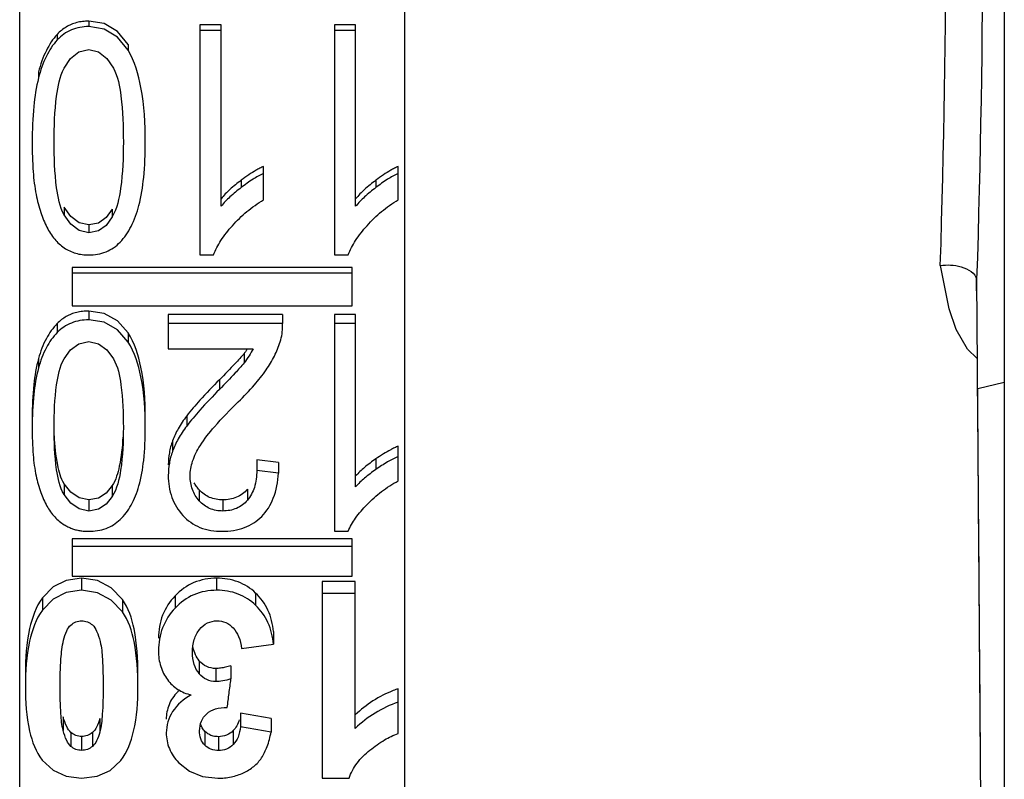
# Paper-space layout 'Sheet' of a CAD drawing. Header units: inches. Extents: x 0.2 to 10.8, y 0.2 to 8.3.
# Tile 58 of 256: x 3.1034 to 3.1596, y 1.9496 to 1.993. Entities that reach past the tile are written whole.
import ezdxf

# ---------------------------------------------------------------- set-up
doc = ezdxf.new("R2010")
doc.units = ezdxf.units.IN
doc.header["$MEASUREMENT"] = 0
doc.layers.get('0').update_dxf_attribs({"lineweight": 5})

psp = doc.layouts.new('Sheet')

# ---------------------------------------------------------------- linework, layer by layer
at = {"color": 0, "linetype": 'ByBlock', "lineweight": -3}
for p, q in [((3.103363, 1.899123), (3.103363, 2.150722)), ((3.125363, 1.917975), (3.125363, 2.120269)), ((3.159609, 2.111122), (3.159609, 1.179903)), ((3.107306, 1.992957), (3.107306, 1.992646)), ((3.113647, 1.992737), (3.113647, 1.979594)), ((3.114863, 1.992737), (3.113647, 1.992737)), ((3.114863, 1.992424), (3.113647, 1.992424)), ((3.114863, 1.982375), (3.114863, 1.992737)), ((3.121339, 1.992737), (3.121339, 1.979594)), ((3.122554, 1.992737), (3.121339, 1.992737)), ((3.122554, 1.992424), (3.121339, 1.992424)), ((3.122554, 1.982375), (3.122554, 1.992737)), ((3.10551, 1.9922), (3.10551, 1.991881)), ((3.109557, 1.991624), (3.109557, 1.991297)), ((3.104439, 1.990054), (3.104439, 1.989709)), ((3.117294, 1.982745), (3.117294, 1.984658)), ((3.124986, 1.982745), (3.124986, 1.984658)), ((3.116016, 1.983865), (3.116016, 1.983447)), ((3.123708, 1.983865), (3.123708, 1.983447)), ((3.105903, 1.982323), (3.105903, 1.981886)), ((3.108655, 1.982204), (3.108655, 1.981766)), ((3.10732, 1.981313), (3.10732, 1.980865)), ((3.113647, 1.979594), (3.114431, 1.979594)), ((3.121339, 1.979594), (3.122122, 1.979594)), ((3.106363, 1.978879), (3.106363, 1.976697)), ((3.122363, 1.978879), (3.106363, 1.978879)), ((3.122363, 1.976697), (3.122363, 1.978879)), ((3.156454, 1.976518), (3.155956, 1.979003)), ((3.122363, 1.97856), (3.106363, 1.97856)), ((3.158027, 1.977553), (3.158028, 1.978191)), ((3.158028, 1.978191), (3.159609, 1.77203)), ((3.106363, 1.976697), (3.122363, 1.976697)), ((3.156868, 1.975345), (3.156454, 1.976518)), ((3.107306, 1.976392), (3.107306, 1.975885)), ((3.111837, 1.976185), (3.111837, 1.974237)), ((3.118381, 1.976185), (3.111837, 1.976185)), ((3.118381, 1.976185), (3.118381, 1.975676)), ((3.121339, 1.976185), (3.121339, 1.963804)), ((3.122554, 1.976185), (3.121339, 1.976185)), ((3.122554, 1.966349), (3.122554, 1.976185)), ((3.10551, 1.975683), (3.10551, 1.975167)), ((3.118381, 1.975676), (3.111837, 1.975676)), ((3.118383, 1.975556), (3.118381, 1.975676)), ((3.122554, 1.975676), (3.121339, 1.975676)), ((3.157507, 1.974217), (3.156868, 1.975345)), ((3.109557, 1.975143), (3.109557, 1.974621)), ((3.111837, 1.974237), (3.116693, 1.974237)), ((3.158065, 1.973687), (3.157507, 1.974217)), ((3.104439, 1.973676), (3.104439, 1.973137)), ((3.116181, 1.973968), (3.116181, 1.973433)), ((3.114775, 1.972468), (3.114775, 1.971914)), ((3.158088, 1.971971), (3.159609, 1.972318)), ((3.112903, 1.970397), (3.112903, 1.969819)), ((3.112093, 1.968973), (3.112093, 1.968378)), ((3.124986, 1.966689), (3.124986, 1.968672)), ((3.116902, 1.967892), (3.116902, 1.967284)), ((3.118151, 1.967743), (3.116902, 1.967892)), ((3.118151, 1.967743), (3.118151, 1.967133)), ((3.123708, 1.967942), (3.123708, 1.967335)), ((3.118151, 1.967133), (3.116902, 1.967284)), ((3.105903, 1.966525), (3.105903, 1.965901)), ((3.108655, 1.966416), (3.108655, 1.965791)), ((3.11362, 1.966174), (3.11362, 1.965545)), ((3.116369, 1.966205), (3.116369, 1.965577)), ((3.10732, 1.9656), (3.10732, 1.964965)), ((3.114964, 1.9656), (3.114964, 1.964965)), ((3.121339, 1.963804), (3.122122, 1.963804)), ((3.106363, 1.96338), (3.106363, 1.961248)), ((3.122363, 1.96338), (3.106363, 1.96338)), ((3.122363, 1.961248), (3.122363, 1.96338)), ((3.122363, 1.962939), (3.106363, 1.962939)), ((3.106901, 1.961124), (3.106024, 1.961003)), ((3.106363, 1.961248), (3.122363, 1.961248)), ((3.106901, 1.961124), (3.106901, 1.960436)), ((3.114613, 1.961124), (3.114613, 1.960436)), ((3.120637, 1.960938), (3.120637, 1.949695)), ((3.122534, 1.960938), (3.120637, 1.960938)), ((3.122534, 1.95254), (3.122534, 1.960938)), ((3.116843, 1.960278), (3.116843, 1.95958)), ((3.122534, 1.960248), (3.120637, 1.960248)), ((3.10466, 1.960009), (3.10466, 1.959307)), ((3.109233, 1.959908), (3.109233, 1.959206)), ((3.112241, 1.960115), (3.112241, 1.959415)), ((3.117868, 1.958075), (3.117868, 1.95735)), ((3.116031, 1.957108), (3.117868, 1.95735)), ((3.113622, 1.956411), (3.113622, 1.955667)), ((3.114559, 1.955967), (3.114559, 1.955218)), ((3.11543, 1.956117), (3.11543, 1.95537)), ((3.124986, 1.952247), (3.124986, 1.954807)), ((3.115977, 1.953418), (3.115977, 1.952638)), ((3.117726, 1.953114), (3.115977, 1.953418)), ((3.105851, 1.953197), (3.105851, 1.952415)), ((3.107939, 1.953105), (3.107939, 1.952322)), ((3.117726, 1.953114), (3.117726, 1.95233)), ((3.106293, 1.952309), (3.106293, 1.951517)), ((3.107517, 1.952308), (3.107517, 1.951515)), ((3.113941, 1.952374), (3.113941, 1.951583)), ((3.115557, 1.952414), (3.115557, 1.951622)), ((3.117726, 1.95233), (3.115977, 1.952638)), ((3.106901, 1.952084), (3.106901, 1.951289)), ((3.114728, 1.95207), (3.114728, 1.951275)), ((3.106023, 1.949807), (3.106901, 1.949695)), ((3.120637, 1.949695), (3.122176, 1.949695))]:
    psp.add_line(p, q, dxfattribs=at)
for points in [[(3.109557, 1.991624), (3.108945, 1.992366), (3.108187, 1.992812), (3.107306, 1.992957)], [(3.109557, 1.991297), (3.108944, 1.992049), (3.108187, 1.9925), (3.107306, 1.992646)], [(3.105901, 1.990267), (3.106275, 1.990818), (3.106747, 1.991196), (3.107306, 1.99133)], [(3.107306, 1.99133), (3.107873, 1.991197), (3.108345, 1.990823), (3.108717, 1.990276)], [(3.10732, 1.981313), (3.106753, 1.98144), (3.106279, 1.981796), (3.105903, 1.982323)], [(3.108655, 1.982204), (3.108308, 1.98173), (3.107864, 1.981421), (3.10732, 1.981313)], [(3.10732, 1.980865), (3.106753, 1.980993), (3.106278, 1.981355), (3.105903, 1.981886)], [(3.108655, 1.981766), (3.108309, 1.981287), (3.107865, 1.980975), (3.10732, 1.980865)], [(3.109557, 1.975143), (3.108945, 1.975838), (3.108187, 1.976256), (3.107306, 1.976392)], [(3.109557, 1.974621), (3.108944, 1.975325), (3.108187, 1.975748), (3.107306, 1.975885)], [(3.105901, 1.973658), (3.106275, 1.974172), (3.106747, 1.974526), (3.107306, 1.974652)], [(3.107306, 1.974652), (3.107873, 1.974527), (3.108345, 1.974178), (3.108717, 1.973666)], [(3.10732, 1.9656), (3.106753, 1.965716), (3.106279, 1.966043), (3.105903, 1.966525)], [(3.108655, 1.966416), (3.108308, 1.965981), (3.107864, 1.965699), (3.10732, 1.9656)], [(3.10732, 1.964965), (3.106753, 1.965083), (3.106278, 1.965414), (3.105903, 1.965901)], [(3.108655, 1.965791), (3.108309, 1.965352), (3.107865, 1.965066), (3.10732, 1.964965)], [(3.106024, 1.961003), (3.105271, 1.960629), (3.10466, 1.960009)], [(3.109233, 1.959908), (3.108592, 1.960575), (3.107813, 1.960987), (3.106901, 1.961124)], [(3.106901, 1.960436), (3.106025, 1.960314), (3.105271, 1.959936), (3.10466, 1.959307)], [(3.109233, 1.959206), (3.108595, 1.959879), (3.107816, 1.960296), (3.106901, 1.960436)], [(3.104652, 1.950731), (3.105267, 1.950152), (3.106023, 1.949807)], [(3.106901, 1.949695), (3.107781, 1.949806), (3.108535, 1.950147), (3.109142, 1.950718)], [(3.112433, 1.950595), (3.11306, 1.950093), (3.11381, 1.949793), (3.114674, 1.949695)]]:
    psp.add_lwpolyline(points, dxfattribs=at)
for points in [[(3.155114, 2.060033), (3.1581, 2.032899), (3.158918, 2.005475), (3.158028, 1.978191)], [(3.155954, 1.979002), (3.156816, 2.005701), (3.155971, 2.032533), (3.153066, 2.059087)], [(3.158544, 1.913518), (3.15839, 1.933003), (3.158241, 1.952487), (3.158084, 1.971971)]]:
    psp.add_open_spline(points, degree=3, dxfattribs=at)
for points, knots in [([(3.106618, 1.992872), (3.106409, 1.992817), (3.106, 1.992647), (3.10566, 1.992362), (3.10551, 1.9922)], [0, 0, 0, 0, 0.493608, 1, 1, 1, 1]), ([(3.107306, 1.992957), (3.107188, 1.992957), (3.106956, 1.992944), (3.106727, 1.992901), (3.106618, 1.992872)], [0, 0, 0, 0, 0.511159, 1, 1, 1, 1]), ([(3.107306, 1.992646), (3.106969, 1.992646), (3.10629, 1.992534), (3.105733, 1.992124), (3.10551, 1.991881)], [0, 0, 0, 0, 0.505106, 1, 1, 1, 1]), ([(3.10551, 1.9922), (3.105258, 1.99193), (3.104811, 1.991244), (3.104548, 1.990476), (3.104439, 1.990054)], [0, 0, 0, 0, 0.458531, 1, 1, 1, 1]), ([(3.10551, 1.991881), (3.105258, 1.991606), (3.104811, 1.990912), (3.104548, 1.990136), (3.104439, 1.989709)], [0, 0, 0, 0, 0.457955, 1, 1, 1, 1]), ([(3.110534, 1.986049), (3.110534, 1.987092), (3.110444, 1.988884), (3.109944, 1.990655), (3.109557, 1.991297)], [0, 0, 0, 0, 0.5817, 1, 1, 1, 1]), ([(3.105327, 1.986049), (3.105327, 1.986927), (3.105382, 1.988342), (3.105643, 1.989783), (3.105901, 1.990267)], [0, 0, 0, 0, 0.615337, 1, 1, 1, 1]), ([(3.108717, 1.990276), (3.108976, 1.989792), (3.109232, 1.988346), (3.109285, 1.986929), (3.109285, 1.986049)], [0, 0, 0, 0, 0.384025, 1, 1, 1, 1]), ([(3.104439, 1.989709), (3.104303, 1.989179), (3.104121, 1.987959), (3.104078, 1.986731), (3.104078, 1.986049)], [0, 0, 0, 0, 0.445157, 1, 1, 1, 1]), ([(3.104078, 1.986049), (3.104078, 1.985483), (3.104103, 1.984478), (3.104215, 1.983477), (3.104301, 1.983047)], [0, 0, 0, 0, 0.563473, 1, 1, 1, 1]), ([(3.105903, 1.981886), (3.105643, 1.982355), (3.105379, 1.98378), (3.105327, 1.985177), (3.105327, 1.986049)], [0, 0, 0, 0, 0.380691, 1, 1, 1, 1]), ([(3.109285, 1.986049), (3.109285, 1.985168), (3.10923, 1.983726), (3.108928, 1.982267), (3.108655, 1.981766)], [0, 0, 0, 0, 0.606859, 1, 1, 1, 1]), ([(3.110176, 1.982426), (3.110314, 1.982945), (3.110495, 1.984154), (3.110534, 1.98537), (3.110534, 1.986049)], [0, 0, 0, 0, 0.441477, 1, 1, 1, 1]), ([(3.116864, 1.984434), (3.116725, 1.984354), (3.116437, 1.984172), (3.11616, 1.983973), (3.116016, 1.983865)], [0, 0, 0, 0, 0.472858, 1, 1, 1, 1]), ([(3.117294, 1.984658), (3.117223, 1.984626), (3.117078, 1.984555), (3.116936, 1.984476), (3.116864, 1.984434)], [0, 0, 0, 0, 0.482674, 1, 1, 1, 1]), ([(3.124556, 1.984434), (3.124416, 1.984354), (3.124128, 1.984172), (3.123851, 1.983973), (3.123708, 1.983865)], [0, 0, 0, 0, 0.472858, 1, 1, 1, 1]), ([(3.124986, 1.984658), (3.124915, 1.984626), (3.124769, 1.984555), (3.124628, 1.984476), (3.124556, 1.984434)], [0, 0, 0, 0, 0.482674, 1, 1, 1, 1]), ([(3.116016, 1.983865), (3.115794, 1.983699), (3.115387, 1.983369), (3.11502, 1.982994), (3.114863, 1.982805)], [0, 0, 0, 0, 0.529963, 1, 1, 1, 1]), ([(3.117294, 1.984249), (3.117085, 1.984153), (3.116646, 1.983905), (3.116235, 1.983613), (3.116016, 1.983447)], [0, 0, 0, 0, 0.455282, 1, 1, 1, 1]), ([(3.123708, 1.983865), (3.123486, 1.983699), (3.123079, 1.983369), (3.122712, 1.982994), (3.122554, 1.982805)], [0, 0, 0, 0, 0.529963, 1, 1, 1, 1]), ([(3.124986, 1.984249), (3.124777, 1.984153), (3.124337, 1.983905), (3.123926, 1.983613), (3.123708, 1.983447)], [0, 0, 0, 0, 0.455282, 1, 1, 1, 1]), ([(3.116016, 1.983447), (3.115794, 1.983279), (3.115387, 1.982945), (3.11502, 1.982566), (3.114863, 1.982375)], [0, 0, 0, 0, 0.529624, 1, 1, 1, 1]), ([(3.123708, 1.983447), (3.123486, 1.983279), (3.123079, 1.982945), (3.122712, 1.982566), (3.122554, 1.982375)], [0, 0, 0, 0, 0.529624, 1, 1, 1, 1]), ([(3.104301, 1.983047), (3.10437, 1.982701), (3.104532, 1.982061), (3.10478, 1.981448), (3.104918, 1.981175)], [0, 0, 0, 0, 0.534865, 1, 1, 1, 1]), ([(3.115511, 1.981267), (3.115766, 1.981556), (3.116324, 1.982098), (3.116961, 1.982545), (3.117294, 1.982745)], [0, 0, 0, 0, 0.498137, 1, 1, 1, 1]), ([(3.123203, 1.981267), (3.123458, 1.981556), (3.124016, 1.982098), (3.124652, 1.982545), (3.124986, 1.982745)], [0, 0, 0, 0, 0.498137, 1, 1, 1, 1]), ([(3.109101, 1.980329), (3.109352, 1.98059), (3.109802, 1.981258), (3.110066, 1.982011), (3.110176, 1.982426)], [0, 0, 0, 0, 0.457996, 1, 1, 1, 1]), ([(3.104918, 1.981175), (3.10504, 1.980934), (3.105319, 1.980494), (3.105706, 1.980142), (3.105909, 1.980004)], [0, 0, 0, 0, 0.523465, 1, 1, 1, 1]), ([(3.114431, 1.979594), (3.114545, 1.979882), (3.114863, 1.980474), (3.115275, 1.981), (3.115511, 1.981267)], [0, 0, 0, 0, 0.465887, 1, 1, 1, 1]), ([(3.122122, 1.979594), (3.122237, 1.979882), (3.122555, 1.980474), (3.122967, 1.981), (3.123203, 1.981267)], [0, 0, 0, 0, 0.465887, 1, 1, 1, 1]), ([(3.105909, 1.980004), (3.106108, 1.979869), (3.10656, 1.979655), (3.107056, 1.979594), (3.107306, 1.979594)], [0, 0, 0, 0, 0.489933, 1, 1, 1, 1]), ([(3.107306, 1.979594), (3.107642, 1.979594), (3.108315, 1.979703), (3.108875, 1.980095), (3.109101, 1.980329)], [0, 0, 0, 0, 0.508778, 1, 1, 1, 1]), ([(3.155953, 1.979003), (3.156349, 1.979039), (3.157094, 1.979034), (3.157965, 1.978566), (3.158028, 1.97819)], [0, 0, 0, 0, 0.510809, 1, 1, 1, 1]), ([(3.10602, 1.976076), (3.105928, 1.976023), (3.105748, 1.975903), (3.105586, 1.97576), (3.10551, 1.975683)], [0, 0, 0, 0, 0.493965, 1, 1, 1, 1]), ([(3.106618, 1.976312), (3.106513, 1.976286), (3.106307, 1.976221), (3.106113, 1.976128), (3.10602, 1.976076)], [0, 0, 0, 0, 0.503649, 1, 1, 1, 1]), ([(3.107306, 1.976392), (3.107188, 1.976392), (3.106956, 1.976379), (3.106727, 1.976339), (3.106618, 1.976312)], [0, 0, 0, 0, 0.511628, 1, 1, 1, 1]), ([(3.10551, 1.975683), (3.105261, 1.975431), (3.104815, 1.974795), (3.104549, 1.974072), (3.104439, 1.973676)], [0, 0, 0, 0, 0.462402, 1, 1, 1, 1]), ([(3.107306, 1.975885), (3.10697, 1.975885), (3.1063, 1.975782), (3.105736, 1.975398), (3.10551, 1.975167)], [0, 0, 0, 0, 0.509827, 1, 1, 1, 1]), ([(3.118245, 1.974633), (3.11829, 1.974781), (3.11836, 1.975087), (3.118383, 1.975399), (3.118383, 1.975556)], [0, 0, 0, 0, 0.49765, 1, 1, 1, 1]), ([(3.10551, 1.975167), (3.105261, 1.974913), (3.104815, 1.974268), (3.104549, 1.973537), (3.104439, 1.973137)], [0, 0, 0, 0, 0.461783, 1, 1, 1, 1]), ([(3.110534, 1.970315), (3.110534, 1.971273), (3.110443, 1.972929), (3.109938, 1.974557), (3.109557, 1.975143)], [0, 0, 0, 0, 0.578219, 1, 1, 1, 1]), ([(3.110534, 1.969736), (3.110534, 1.970706), (3.110443, 1.97238), (3.109939, 1.974027), (3.109557, 1.974621)], [0, 0, 0, 0, 0.578547, 1, 1, 1, 1]), ([(3.116693, 1.974237), (3.116623, 1.9741), (3.116465, 1.973823), (3.116282, 1.973562), (3.116181, 1.973433)], [0, 0, 0, 0, 0.484422, 1, 1, 1, 1]), ([(3.116367, 1.974219), (3.116337, 1.974177), (3.116277, 1.974092), (3.116214, 1.97401), (3.116181, 1.973968)], [0, 0, 0, 0, 0.495443, 1, 1, 1, 1]), ([(3.117442, 1.973023), (3.117619, 1.973277), (3.11793, 1.973794), (3.118159, 1.974354), (3.118245, 1.974633)], [0, 0, 0, 0, 0.514778, 1, 1, 1, 1]), ([(3.104439, 1.973676), (3.104304, 1.97319), (3.104122, 1.97207), (3.104078, 1.97094), (3.104078, 1.970315)], [0, 0, 0, 0, 0.446685, 1, 1, 1, 1]), ([(3.105327, 1.969736), (3.105327, 1.970551), (3.105381, 1.971869), (3.105646, 1.973211), (3.105901, 1.973658)], [0, 0, 0, 0, 0.613073, 1, 1, 1, 1]), ([(3.108717, 1.973666), (3.108973, 1.97322), (3.109233, 1.971873), (3.109285, 1.970553), (3.109285, 1.969736)], [0, 0, 0, 0, 0.386276, 1, 1, 1, 1]), ([(3.116181, 1.973968), (3.116024, 1.973769), (3.115556, 1.973266), (3.115079, 1.972774), (3.114775, 1.972468)], [0, 0, 0, 0, 0.371125, 1, 1, 1, 1]), ([(3.104439, 1.973137), (3.104304, 1.972645), (3.104122, 1.971511), (3.104078, 1.970368), (3.104078, 1.969736)], [0, 0, 0, 0, 0.446599, 1, 1, 1, 1]), ([(3.116181, 1.973433), (3.116024, 1.973231), (3.115556, 1.972722), (3.115079, 1.972224), (3.114775, 1.971914)], [0, 0, 0, 0, 0.371245, 1, 1, 1, 1]), ([(3.115849, 1.971204), (3.116166, 1.971517), (3.116726, 1.972098), (3.117237, 1.972726), (3.117442, 1.973023)], [0, 0, 0, 0, 0.552116, 1, 1, 1, 1]), ([(3.114775, 1.972468), (3.114394, 1.972083), (3.113749, 1.971411), (3.113138, 1.970707), (3.112903, 1.970397)], [0, 0, 0, 0, 0.582017, 1, 1, 1, 1]), ([(3.114775, 1.971914), (3.114394, 1.971524), (3.113749, 1.970845), (3.113138, 1.970133), (3.112903, 1.969819)], [0, 0, 0, 0, 0.581844, 1, 1, 1, 1]), ([(3.113667, 1.968698), (3.113907, 1.969085), (3.114612, 1.969949), (3.115383, 1.970745), (3.115849, 1.971204)], [0, 0, 0, 0, 0.410475, 1, 1, 1, 1]), ([(3.112903, 1.970397), (3.112726, 1.970164), (3.112418, 1.96971), (3.11218, 1.969213), (3.112093, 1.968973)], [0, 0, 0, 0, 0.533176, 1, 1, 1, 1]), ([(3.104078, 1.969736), (3.104078, 1.969213), (3.104103, 1.968286), (3.104215, 1.967362), (3.104301, 1.966967)], [0, 0, 0, 0, 0.56397, 1, 1, 1, 1]), ([(3.105903, 1.965901), (3.105647, 1.966325), (3.105376, 1.967642), (3.105327, 1.968931), (3.105327, 1.969736)], [0, 0, 0, 0, 0.381013, 1, 1, 1, 1]), ([(3.109285, 1.969736), (3.109285, 1.968923), (3.109233, 1.96759), (3.108925, 1.966244), (3.108655, 1.965791)], [0, 0, 0, 0, 0.606456, 1, 1, 1, 1]), ([(3.110176, 1.966396), (3.110314, 1.966872), (3.110495, 1.967986), (3.110534, 1.969109), (3.110534, 1.969736)], [0, 0, 0, 0, 0.441062, 1, 1, 1, 1]), ([(3.112903, 1.969819), (3.112726, 1.969583), (3.112418, 1.969123), (3.11218, 1.968621), (3.112093, 1.968378)], [0, 0, 0, 0, 0.532806, 1, 1, 1, 1]), ([(3.105903, 1.966525), (3.105709, 1.966843), (3.105456, 1.96777), (3.105376, 1.968701), (3.10535, 1.969265)], [0, 0, 0, 0, 0.397807, 1, 1, 1, 1]), ([(3.109257, 1.969183), (3.109226, 1.968625), (3.109135, 1.967681), (3.108856, 1.966751), (3.108655, 1.966416)], [0, 0, 0, 0, 0.588666, 1, 1, 1, 1]), ([(3.112093, 1.968973), (3.112013, 1.968754), (3.111892, 1.968304), (3.111851, 1.96784), (3.111851, 1.967609)], [0, 0, 0, 0, 0.502545, 1, 1, 1, 1]), ([(3.1131, 1.966967), (3.1131, 1.96725), (3.113216, 1.967865), (3.113494, 1.968418), (3.113667, 1.968698)], [0, 0, 0, 0, 0.462733, 1, 1, 1, 1]), ([(3.124986, 1.968672), (3.124915, 1.968642), (3.12477, 1.968577), (3.124628, 1.968505), (3.124556, 1.968466)], [0, 0, 0, 0, 0.483472, 1, 1, 1, 1]), ([(3.112093, 1.968378), (3.112013, 1.968156), (3.111892, 1.967701), (3.111851, 1.967231), (3.111851, 1.966998)], [0, 0, 0, 0, 0.502371, 1, 1, 1, 1]), ([(3.124556, 1.968466), (3.124417, 1.968392), (3.124129, 1.968224), (3.123852, 1.968041), (3.123708, 1.967942)], [0, 0, 0, 0, 0.473979, 1, 1, 1, 1]), ([(3.124986, 1.968073), (3.124778, 1.967986), (3.12434, 1.967757), (3.123927, 1.967488), (3.123708, 1.967335)], [0, 0, 0, 0, 0.457217, 1, 1, 1, 1]), ([(3.123708, 1.967942), (3.123487, 1.96779), (3.123082, 1.967488), (3.122713, 1.967142), (3.122554, 1.966968)], [0, 0, 0, 0, 0.532488, 1, 1, 1, 1]), ([(3.104301, 1.966967), (3.10437, 1.966649), (3.104533, 1.966059), (3.10478, 1.965498), (3.104918, 1.965249)], [0, 0, 0, 0, 0.533475, 1, 1, 1, 1]), ([(3.111851, 1.966998), (3.111851, 1.966574), (3.111969, 1.965738), (3.112412, 1.965012), (3.112681, 1.964715)], [0, 0, 0, 0, 0.514253, 1, 1, 1, 1]), ([(3.11362, 1.965545), (3.113453, 1.965732), (3.113177, 1.966183), (3.1131, 1.966704), (3.1131, 1.966967)], [0, 0, 0, 0, 0.488257, 1, 1, 1, 1]), ([(3.116902, 1.967284), (3.116902, 1.966956), (3.116838, 1.966343), (3.11655, 1.965788), (3.116369, 1.965577)], [0, 0, 0, 0, 0.541278, 1, 1, 1, 1]), ([(3.117187, 1.964651), (3.117477, 1.964943), (3.117959, 1.965741), (3.118115, 1.966644), (3.118151, 1.967133)], [0, 0, 0, 0, 0.455968, 1, 1, 1, 1]), ([(3.123708, 1.967335), (3.123487, 1.967181), (3.123082, 1.966875), (3.122713, 1.966526), (3.122554, 1.966349)], [0, 0, 0, 0, 0.532158, 1, 1, 1, 1]), ([(3.109101, 1.964476), (3.109349, 1.964711), (3.109798, 1.965317), (3.110065, 1.966014), (3.110176, 1.966396)], [0, 0, 0, 0, 0.462272, 1, 1, 1, 1]), ([(3.11362, 1.966174), (3.113564, 1.966236), (3.113459, 1.966366), (3.113372, 1.966508), (3.113334, 1.966581)], [0, 0, 0, 0, 0.504363, 1, 1, 1, 1]), ([(3.123203, 1.965334), (3.12346, 1.965601), (3.124022, 1.9661), (3.124654, 1.966507), (3.124986, 1.966689)], [0, 0, 0, 0, 0.494766, 1, 1, 1, 1]), ([(3.114964, 1.9656), (3.114709, 1.9656), (3.1142, 1.965684), (3.113784, 1.965993), (3.11362, 1.966174)], [0, 0, 0, 0, 0.510582, 1, 1, 1, 1]), ([(3.116369, 1.966205), (3.116202, 1.966013), (3.115767, 1.965684), (3.115232, 1.9656), (3.114964, 1.9656)], [0, 0, 0, 0, 0.486595, 1, 1, 1, 1]), ([(3.104918, 1.965249), (3.105041, 1.965027), (3.105325, 1.96462), (3.105708, 1.964303), (3.105909, 1.964179)], [0, 0, 0, 0, 0.517963, 1, 1, 1, 1]), ([(3.114964, 1.964965), (3.114709, 1.964965), (3.114199, 1.96505), (3.113784, 1.965363), (3.11362, 1.965545)], [0, 0, 0, 0, 0.509668, 1, 1, 1, 1]), ([(3.116369, 1.965577), (3.116202, 1.965383), (3.115768, 1.965051), (3.115233, 1.964965), (3.114964, 1.964965)], [0, 0, 0, 0, 0.48754, 1, 1, 1, 1]), ([(3.122122, 1.963804), (3.122238, 1.96407), (3.122559, 1.964614), (3.122969, 1.965091), (3.123203, 1.965334)], [0, 0, 0, 0, 0.461966, 1, 1, 1, 1]), ([(3.112681, 1.964715), (3.11295, 1.96442), (3.113659, 1.963926), (3.114505, 1.963804), (3.114937, 1.963804)], [0, 0, 0, 0, 0.480126, 1, 1, 1, 1]), ([(3.114937, 1.963804), (3.115367, 1.963804), (3.116199, 1.963916), (3.116914, 1.964375), (3.117187, 1.964651)], [0, 0, 0, 0, 0.525143, 1, 1, 1, 1]), ([(3.105909, 1.964179), (3.105976, 1.964137), (3.106114, 1.964061), (3.106259, 1.963999), (3.106333, 1.963971)], [0, 0, 0, 0, 0.500083, 1, 1, 1, 1]), ([(3.107306, 1.963804), (3.107641, 1.963804), (3.108302, 1.9639), (3.108871, 1.964258), (3.109101, 1.964476)], [0, 0, 0, 0, 0.5149, 1, 1, 1, 1]), ([(3.106333, 1.963971), (3.106407, 1.963943), (3.106559, 1.963894), (3.106716, 1.96386), (3.106795, 1.963847)], [0, 0, 0, 0, 0.495451, 1, 1, 1, 1]), ([(3.106795, 1.963847), (3.106878, 1.963832), (3.107048, 1.963811), (3.107219, 1.963804), (3.107306, 1.963804)], [0, 0, 0, 0, 0.491662, 1, 1, 1, 1]), ([(3.114613, 1.961124), (3.114171, 1.961124), (3.113276, 1.960969), (3.112541, 1.960432), (3.112241, 1.960115)], [0, 0, 0, 0, 0.502979, 1, 1, 1, 1]), ([(3.116843, 1.960278), (3.116557, 1.96055), (3.115853, 1.961002), (3.115029, 1.961124), (3.114613, 1.961124)], [0, 0, 0, 0, 0.486408, 1, 1, 1, 1]), ([(3.114613, 1.960436), (3.114171, 1.960436), (3.113273, 1.960278), (3.112541, 1.959735), (3.112241, 1.959415)], [0, 0, 0, 0, 0.502098, 1, 1, 1, 1]), ([(3.116843, 1.95958), (3.116558, 1.959855), (3.115855, 1.960312), (3.115029, 1.960436), (3.114613, 1.960436)], [0, 0, 0, 0, 0.487174, 1, 1, 1, 1]), ([(3.117868, 1.958075), (3.117824, 1.958496), (3.117626, 1.959313), (3.117132, 1.960002), (3.116843, 1.960278)], [0, 0, 0, 0, 0.514081, 1, 1, 1, 1]), ([(3.10466, 1.960009), (3.104286, 1.959494), (3.103778, 1.958034), (3.103686, 1.956537), (3.103686, 1.955676)], [0, 0, 0, 0, 0.424759, 1, 1, 1, 1]), ([(3.110115, 1.955655), (3.110115, 1.956515), (3.11004, 1.957973), (3.109587, 1.959421), (3.109233, 1.959908)], [0, 0, 0, 0, 0.588068, 1, 1, 1, 1]), ([(3.112241, 1.960115), (3.111939, 1.959797), (3.111439, 1.959041), (3.11129, 1.958147), (3.11129, 1.957705)], [0, 0, 0, 0, 0.497886, 1, 1, 1, 1]), ([(3.10466, 1.959307), (3.104286, 1.958786), (3.103778, 1.957308), (3.103686, 1.955794), (3.103686, 1.954923)], [0, 0, 0, 0, 0.424366, 1, 1, 1, 1]), ([(3.110115, 1.954902), (3.110115, 1.955772), (3.11004, 1.957246), (3.109588, 1.958711), (3.109233, 1.959206)], [0, 0, 0, 0, 0.588428, 1, 1, 1, 1]), ([(3.112241, 1.959415), (3.111939, 1.959093), (3.111438, 1.958326), (3.11129, 1.957423), (3.11129, 1.956976)], [0, 0, 0, 0, 0.497121, 1, 1, 1, 1]), ([(3.117868, 1.95735), (3.117824, 1.957776), (3.117627, 1.958602), (3.117133, 1.9593), (3.116843, 1.95958)], [0, 0, 0, 0, 0.514882, 1, 1, 1, 1]), ([(3.106288, 1.95845), (3.106372, 1.958526), (3.106564, 1.958652), (3.106791, 1.958689), (3.106901, 1.958689)], [0, 0, 0, 0, 0.508144, 1, 1, 1, 1]), ([(3.106901, 1.958689), (3.107012, 1.958689), (3.107239, 1.958653), (3.107433, 1.95853), (3.107517, 1.958454)], [0, 0, 0, 0, 0.495261, 1, 1, 1, 1]), ([(3.11364, 1.958199), (3.113764, 1.958348), (3.114057, 1.958606), (3.114442, 1.958689), (3.114626, 1.958689)], [0, 0, 0, 0, 0.511695, 1, 1, 1, 1]), ([(3.114626, 1.958689), (3.114799, 1.958689), (3.115152, 1.958625), (3.11544, 1.95841), (3.11556, 1.958283)], [0, 0, 0, 0, 0.496041, 1, 1, 1, 1]), ([(3.105868, 1.957586), (3.105912, 1.957766), (3.106008, 1.958076), (3.106186, 1.958357), (3.106288, 1.95845)], [0, 0, 0, 0, 0.573787, 1, 1, 1, 1]), ([(3.107517, 1.958454), (3.107623, 1.958357), (3.107805, 1.958043), (3.107907, 1.957707), (3.107957, 1.957506)], [0, 0, 0, 0, 0.408537, 1, 1, 1, 1]), ([(3.113235, 1.956888), (3.113235, 1.957137), (3.113285, 1.957607), (3.113503, 1.958033), (3.11364, 1.958199)], [0, 0, 0, 0, 0.535316, 1, 1, 1, 1]), ([(3.11556, 1.958283), (3.115694, 1.958141), (3.115919, 1.957764), (3.116007, 1.957339), (3.116031, 1.957108)], [0, 0, 0, 0, 0.456084, 1, 1, 1, 1]), ([(3.105672, 1.954923), (3.105672, 1.955455), (3.105693, 1.956345), (3.105783, 1.957237), (3.105868, 1.957586)], [0, 0, 0, 0, 0.597148, 1, 1, 1, 1]), ([(3.107957, 1.957506), (3.10804, 1.957178), (3.108112, 1.956311), (3.10813, 1.955449), (3.10813, 1.954923)], [0, 0, 0, 0, 0.39112, 1, 1, 1, 1]), ([(3.11129, 1.956976), (3.11129, 1.956674), (3.111366, 1.956085), (3.111636, 1.955553), (3.111805, 1.955328)], [0, 0, 0, 0, 0.517326, 1, 1, 1, 1]), ([(3.113622, 1.955667), (3.113491, 1.955821), (3.113282, 1.956217), (3.113235, 1.956656), (3.113235, 1.956888)], [0, 0, 0, 0, 0.465303, 1, 1, 1, 1]), ([(3.113622, 1.956411), (3.113533, 1.956514), (3.113381, 1.956753), (3.113301, 1.957024), (3.113274, 1.957166)], [0, 0, 0, 0, 0.483552, 1, 1, 1, 1]), ([(3.114559, 1.955967), (3.114385, 1.955967), (3.114024, 1.956042), (3.11374, 1.956275), (3.113622, 1.956411)], [0, 0, 0, 0, 0.490702, 1, 1, 1, 1]), ([(3.114559, 1.955218), (3.114385, 1.955218), (3.114023, 1.955294), (3.11374, 1.95553), (3.113622, 1.955667)], [0, 0, 0, 0, 0.489718, 1, 1, 1, 1]), ([(3.114842, 1.955987), (3.114793, 1.955981), (3.114699, 1.955971), (3.114604, 1.955967), (3.114559, 1.955967)], [0, 0, 0, 0, 0.517569, 1, 1, 1, 1]), ([(3.11543, 1.956117), (3.115328, 1.956087), (3.115134, 1.956036), (3.114936, 1.955999), (3.114842, 1.955987)], [0, 0, 0, 0, 0.52876, 1, 1, 1, 1]), ([(3.111805, 1.955328), (3.111967, 1.955111), (3.112372, 1.954725), (3.112892, 1.954519), (3.113161, 1.954458)], [0, 0, 0, 0, 0.495067, 1, 1, 1, 1]), ([(3.11543, 1.95537), (3.115275, 1.955323), (3.114988, 1.955251), (3.114693, 1.955218), (3.114559, 1.955218)], [0, 0, 0, 0, 0.546602, 1, 1, 1, 1]), ([(3.115221, 1.953731), (3.115256, 1.954003), (3.115326, 1.954549), (3.115395, 1.955095), (3.11543, 1.95537)], [0, 0, 0, 0, 0.497937, 1, 1, 1, 1]), ([(3.103686, 1.954923), (3.103686, 1.954074), (3.103766, 1.952621), (3.104282, 1.951206), (3.104652, 1.950731)], [0, 0, 0, 0, 0.585001, 1, 1, 1, 1]), ([(3.105851, 1.952415), (3.105768, 1.952727), (3.10569, 1.953569), (3.105672, 1.954407), (3.105672, 1.954923)], [0, 0, 0, 0, 0.384289, 1, 1, 1, 1]), ([(3.10813, 1.954923), (3.10813, 1.954399), (3.108112, 1.95353), (3.108024, 1.952658), (3.107939, 1.952322)], [0, 0, 0, 0, 0.602135, 1, 1, 1, 1]), ([(3.109142, 1.950718), (3.109513, 1.951196), (3.110035, 1.952606), (3.110115, 1.954057), (3.110115, 1.954902)], [0, 0, 0, 0, 0.417504, 1, 1, 1, 1]), ([(3.11237, 1.954616), (3.112171, 1.954409), (3.11184, 1.953926), (3.111736, 1.953348), (3.111736, 1.953065)], [0, 0, 0, 0, 0.503677, 1, 1, 1, 1]), ([(3.112489, 1.954733), (3.112468, 1.954714), (3.112428, 1.954675), (3.112389, 1.954636), (3.11237, 1.954616)], [0, 0, 0, 0, 0.503388, 1, 1, 1, 1]), ([(3.124704, 1.954703), (3.124301, 1.954545), (3.123526, 1.954154), (3.122844, 1.953617), (3.122534, 1.953321)], [0, 0, 0, 0, 0.502605, 1, 1, 1, 1]), ([(3.124986, 1.954807), (3.124938, 1.954791), (3.124844, 1.954757), (3.12475, 1.954722), (3.124704, 1.954703)], [0, 0, 0, 0, 0.501382, 1, 1, 1, 1]), ([(3.113161, 1.954458), (3.112747, 1.95422), (3.112004, 1.953633), (3.111736, 1.952706), (3.111736, 1.952282)], [0, 0, 0, 0, 0.529168, 1, 1, 1, 1]), ([(3.124986, 1.954044), (3.124527, 1.953884), (3.123646, 1.953471), (3.122879, 1.952873), (3.122534, 1.95254)], [0, 0, 0, 0, 0.503465, 1, 1, 1, 1]), ([(3.114046, 1.953384), (3.114185, 1.953512), (3.114571, 1.953709), (3.114993, 1.953738), (3.115221, 1.953731)], [0, 0, 0, 0, 0.453114, 1, 1, 1, 1]), ([(3.106293, 1.952309), (3.106189, 1.952399), (3.106004, 1.95269), (3.105901, 1.953008), (3.105851, 1.953197)], [0, 0, 0, 0, 0.412342, 1, 1, 1, 1]), ([(3.107939, 1.953105), (3.107896, 1.952938), (3.107799, 1.952647), (3.107617, 1.952392), (3.107517, 1.952308)], [0, 0, 0, 0, 0.568202, 1, 1, 1, 1]), ([(3.11364, 1.9524), (3.11364, 1.952587), (3.113697, 1.952957), (3.113916, 1.953265), (3.114046, 1.953384)], [0, 0, 0, 0, 0.514604, 1, 1, 1, 1]), ([(3.115906, 1.95304), (3.115872, 1.952919), (3.115784, 1.952692), (3.115638, 1.952495), (3.115557, 1.952414)], [0, 0, 0, 0, 0.522663, 1, 1, 1, 1]), ([(3.106293, 1.951517), (3.106188, 1.951608), (3.106004, 1.951903), (3.105901, 1.952224), (3.105851, 1.952415)], [0, 0, 0, 0, 0.411688, 1, 1, 1, 1]), ([(3.106901, 1.952084), (3.106791, 1.952084), (3.106569, 1.95212), (3.106377, 1.952238), (3.106293, 1.952309)], [0, 0, 0, 0, 0.49905, 1, 1, 1, 1]), ([(3.107517, 1.952308), (3.107432, 1.952236), (3.107236, 1.95212), (3.107012, 1.952084), (3.106901, 1.952084)], [0, 0, 0, 0, 0.50075, 1, 1, 1, 1]), ([(3.107939, 1.952322), (3.107896, 1.952153), (3.107799, 1.951859), (3.107618, 1.951601), (3.107517, 1.951515)], [0, 0, 0, 0, 0.568935, 1, 1, 1, 1]), ([(3.111736, 1.952282), (3.111736, 1.951978), (3.111856, 1.95135), (3.112217, 1.950826), (3.112433, 1.950595)], [0, 0, 0, 0, 0.490177, 1, 1, 1, 1]), ([(3.113941, 1.951583), (3.113843, 1.951683), (3.11368, 1.951944), (3.11364, 1.952245), (3.11364, 1.9524)], [0, 0, 0, 0, 0.474782, 1, 1, 1, 1]), ([(3.113941, 1.952374), (3.113883, 1.952434), (3.113779, 1.952568), (3.113713, 1.952725), (3.11369, 1.952806)], [0, 0, 0, 0, 0.495605, 1, 1, 1, 1]), ([(3.114162, 1.952206), (3.114121, 1.952228), (3.114043, 1.952279), (3.113974, 1.952341), (3.113941, 1.952374)], [0, 0, 0, 0, 0.496916, 1, 1, 1, 1]), ([(3.115557, 1.952414), (3.115449, 1.952306), (3.115191, 1.952125), (3.114881, 1.95207), (3.114728, 1.95207)], [0, 0, 0, 0, 0.499324, 1, 1, 1, 1]), ([(3.115977, 1.952638), (3.115956, 1.952438), (3.11588, 1.952068), (3.115676, 1.951743), (3.115557, 1.951622)], [0, 0, 0, 0, 0.542424, 1, 1, 1, 1]), ([(3.117179, 1.950862), (3.117311, 1.95106), (3.117538, 1.95154), (3.11767, 1.95205), (3.117726, 1.95233)], [0, 0, 0, 0, 0.454372, 1, 1, 1, 1]), ([(3.114728, 1.95207), (3.114626, 1.95207), (3.114429, 1.95209), (3.114243, 1.95216), (3.114162, 1.952206)], [0, 0, 0, 0, 0.520618, 1, 1, 1, 1]), ([(3.123372, 1.951302), (3.123638, 1.951515), (3.124149, 1.951879), (3.124716, 1.952155), (3.124986, 1.952247)], [0, 0, 0, 0, 0.544764, 1, 1, 1, 1]), ([(3.106901, 1.951289), (3.106791, 1.951289), (3.106568, 1.951325), (3.106376, 1.951444), (3.106293, 1.951517)], [0, 0, 0, 0, 0.498357, 1, 1, 1, 1]), ([(3.107517, 1.951515), (3.107432, 1.951443), (3.107236, 1.951325), (3.107012, 1.951289), (3.106901, 1.951289)], [0, 0, 0, 0, 0.501417, 1, 1, 1, 1]), ([(3.114728, 1.951275), (3.114579, 1.951275), (3.114286, 1.951318), (3.114038, 1.951483), (3.113941, 1.951583)], [0, 0, 0, 0, 0.517836, 1, 1, 1, 1]), ([(3.115557, 1.951622), (3.115449, 1.951514), (3.115192, 1.95133), (3.114881, 1.951275), (3.114728, 1.951275)], [0, 0, 0, 0, 0.500158, 1, 1, 1, 1]), ([(3.122176, 1.949695), (3.122285, 1.950001), (3.122612, 1.950604), (3.123098, 1.951085), (3.123372, 1.951302)], [0, 0, 0, 0, 0.481727, 1, 1, 1, 1]), ([(3.116153, 1.950007), (3.116362, 1.950104), (3.11675, 1.950341), (3.117058, 1.95068), (3.117179, 1.950862)], [0, 0, 0, 0, 0.513245, 1, 1, 1, 1]), ([(3.114674, 1.949695), (3.114935, 1.949695), (3.115444, 1.949743), (3.11593, 1.949904), (3.116153, 1.950007)], [0, 0, 0, 0, 0.515584, 1, 1, 1, 1])]:
    psp.add_open_spline(points, degree=3, knots=knots, dxfattribs=at)

doc.saveas('drawing.dxf')
